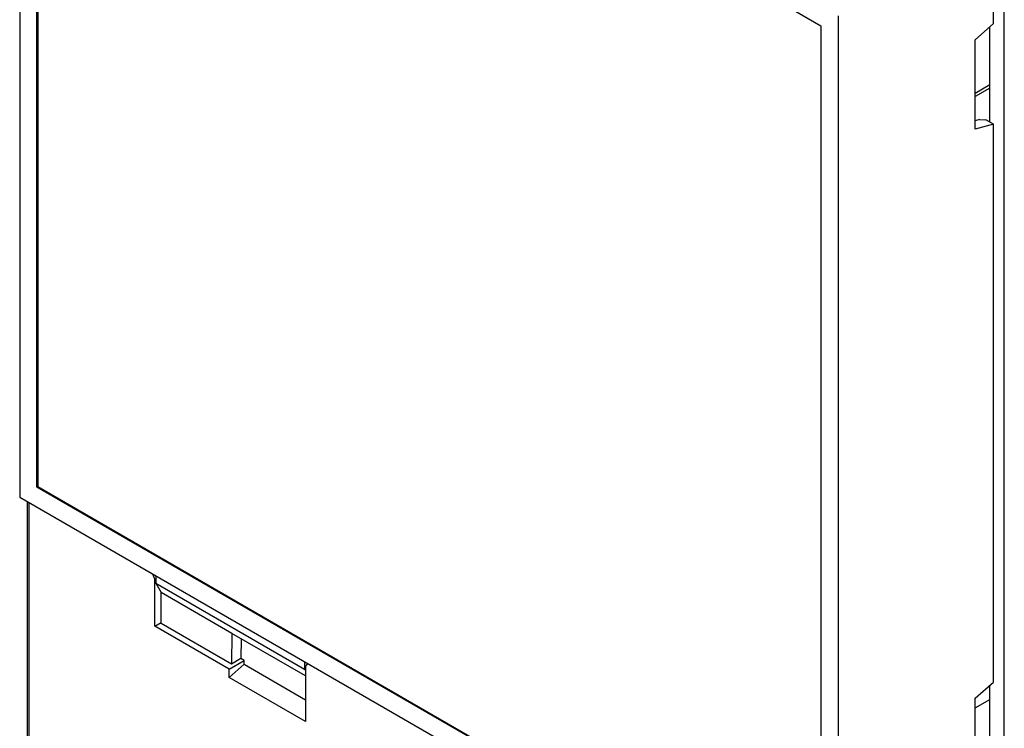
# Model space of a CAD drawing. Header units: millimetres. Extents: x 3 to 274, y 6 to 213.
# Tile 30 of 41: x 211 to 230, y 144 to 158. Entities that reach past the tile are written whole.
import ezdxf

# ---------------------------------------------------------------- set-up
doc = ezdxf.new("R2010")
doc.units = ezdxf.units.MM

msp = doc.modelspace()

# ---------------------------------------------------------------- linework, layer by layer
for p, q in [((210.9886, 167.2446), (210.9886, 148.6683)), ((211.3244, 166.6628), (226.5979, 157.8456)), ((211.3244, 148.8622), (211.3244, 166.6628)), ((211.3421, 166.6526), (211.3421, 148.8724)), ((229.9567, 157.8862), (229.9567, 159.7132)), ((230.1688, 142.1678), (230.1688, 158.866)), ((226.9338, 158.0396), (226.9338, 139.4633)), ((229.6031, 157.5727), (229.9567, 157.8862)), ((226.5979, 157.8456), (226.5979, 140.045)), ((229.886, 156.6307), (229.886, 157.8235)), ((229.6031, 155.8318), (229.6031, 157.5727)), ((229.886, 156.6919), (229.6031, 156.5287)), ((229.886, 156.6307), (229.6031, 156.4674)), ((229.886, 155.9673), (229.886, 156.6307)), ((229.6857, 156.0182), (229.6031, 155.9961)), ((229.6857, 156.0182), (229.8064, 156.0132)), ((229.9567, 155.9265), (229.8064, 156.0132)), ((229.9567, 155.9265), (229.6031, 155.8318)), ((229.9567, 145.0665), (229.9567, 155.9265)), ((211.3421, 148.8724), (211.3244, 148.8622)), ((226.5979, 140.045), (211.3244, 148.8622)), ((211.3421, 148.8724), (226.5979, 140.0654)), ((210.9886, 148.6683), (226.9338, 139.4633)), ((211.136, 148.5831), (211.136, 143.3816)), ((211.1653, 148.5662), (211.1653, 143.3554)), ((213.6225, 147.0682), (213.5828, 147.1706)), ((213.6402, 147.1375), (213.6402, 146.9941)), ((213.6225, 147.0682), (213.6402, 147.0784)), ((213.6225, 146.1576), (213.6225, 147.0682)), ((213.6402, 146.9941), (216.5393, 145.3205)), ((213.6402, 146.9941), (213.7463, 146.8104)), ((215.1243, 146.0149), (213.7463, 146.8104)), ((213.7463, 146.2087), (213.7463, 146.8104)), ((213.6225, 146.1576), (213.7463, 146.2291)), ((215.0721, 145.3208), (213.6225, 146.1576)), ((215.1152, 145.4184), (213.7463, 146.2087)), ((215.1243, 146.0149), (215.1152, 145.4184)), ((216.557, 145.1878), (215.1243, 146.0149)), ((215.3049, 145.9106), (215.2991, 145.5246)), ((215.0721, 145.3208), (215.3621, 145.4882)), ((215.0721, 145.1567), (215.3621, 145.4138)), ((215.2991, 145.5246), (215.1152, 145.4184)), ((215.3621, 145.4882), (215.2991, 145.5246)), ((215.3621, 145.4138), (215.3621, 145.4882)), ((215.3621, 145.4138), (216.557, 144.724)), ((216.5393, 145.4639), (216.5393, 145.3205)), ((216.5968, 145.4307), (216.557, 145.3742)), ((215.0721, 145.1567), (215.0721, 145.3208)), ((216.5393, 145.3205), (216.557, 145.2899)), ((216.557, 145.3742), (216.557, 144.2995)), ((216.557, 144.2995), (215.0721, 145.1567)), ((229.6031, 144.753), (229.9567, 145.0665)), ((229.886, 144.7296), (229.886, 145.0038)), ((229.6031, 143.0121), (229.6031, 144.753)), ((229.6031, 144.5664), (229.886, 144.7296)), ((229.886, 143.1476), (229.886, 144.7296))]:
    msp.add_line(p, q)

doc.saveas('drawing.dxf')
